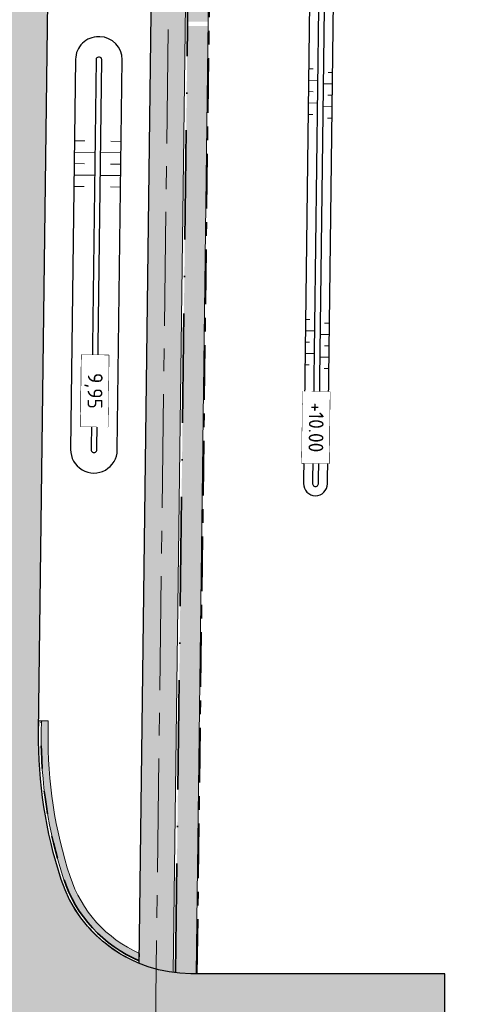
# Model space of a CAD drawing. Header units: metres. Extents: x 232559 to 234458, y 552925 to 554400.
# Tile 33 of 45: x 233292 to 233333, y 553925 to 554011. Entities that reach past the tile are written whole.
import ezdxf
from ezdxf.enums import TextEntityAlignment as Align

# ---------------------------------------------------------------- set-up
doc = ezdxf.new("R2010")
doc.units = ezdxf.units.M
for name, pattern in [('AM-AS', [16, 10, -2, 2, -2]), ('VH-GELEIDEBAND_70X200', [20, 12, -4, 0, -4]), ('VH-OPSLUITBAND_80X200', [14, 8, -2, 2, -2]), ('VH-RWSBAND', [24, 10, -2, 2, -2, 2, -2, 2, -2])]:
    doc.linetypes.add(name, pattern=pattern)
for name, color, linetype, lineweight in [('N-AL-HOOGTELABEL-S', 7, 'Continuous', 9), ('N-WE-AM-AS_WEG-G', 7, 'AM-AS', 13), ('N-WE-GW-WATERGANG_BODEM-G', 144, 'Continuous', 25), ('N-WE-VH-KANTOPSLUITING_VOORKANTBAND-G', 7, 'Continuous', 13), ('N-WE-VH-KANTVERHARDING-G', 7, 'Continuous', 25), ('N-WE-VH-KANTVERHARDING-GV', 7, 'Continuous', 25), ('N-WE-VH-KANTVERHARDING_BOCHTVERBREDING-A', 254, 'Continuous', 25), ('N-WE-VH-KANTVERHARDING_BOCHTVERBREDING-G', 251, 'Continuous', 18)]:
    doc.layers.add(name, color=color, linetype=linetype, lineweight=lineweight)
for name, color, linetype, lineweight, true_color in [('N-WE-GW-GRONDWERK-S', 7, 'Continuous', 18, 0x004c00), ('N-WE-GW-TALUDARCERING_KORT-G', 7, 'Continuous', 18, 0x004c00), ('N-WE-GW-TALUDARCERING_LANG-G', 7, 'Continuous', 13, 0x004c00), ('N-WE-GW-WATERGANG_INSTEEK-G', 7, 'Continuous', 25, 0x004c00), ('N-WE-VH-KANTOPSLUITING_GELEIDEBAND_70X200-G', 20, 'VH-GELEIDEBAND_70X200', 35, 0xff3f00), ('N-WE-VH-KANTOPSLUITING_OPSLUITBAND_80X200-G', 150, 'VH-OPSLUITBAND_80X200', 35, 0x007fff), ('N-WE-VH-KANTOPSLUITING_TROTTOIRBAND_RWS_115-225x250-G', 7, 'VH-RWSBAND', 35, 0x2db300), ('N-WE-VH-VERHARDING_ASFALT_HOOFDRIJBAAN-A', 7, 'Continuous', 5, 0xc7c7c7), ('N-WE-VH-VERHARDING_ASFALT_ROOD-A', 7, 'Continuous', 5, 0xc99292), ('N-WE-VH-VERHARDING_TEGEL-A', 250, 'Continuous', 5, 0x333333)]:
    doc.layers.add(name, color=color, linetype=linetype, lineweight=lineweight, true_color=true_color)
doc.styles.add('NLCS-ISO', font='NLCS-ISO.ttf')

# ---------------------------------------------------------------- blocks, each defined once
blk = doc.blocks.new('S04')
at = {"layer": 'N-WE-GW-TALUDARCERING_KORT-G'}
for p, q in [((0, 0.501744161), (0.5017441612, 0.5018410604)), ((0, 0), (0.5017441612, 0)), ((0, -0.5017441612), (0.5018410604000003, -0.5017441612))]:
    blk.add_line(p, q, dxfattribs=at)
at = {"layer": 'N-WE-GW-TALUDARCERING_LANG-G'}
for p, q in [((0, 0.2508720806), (1.003585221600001, 0.2508720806)), ((0, -0.2508720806), (1.003585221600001, -0.2508720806))]:
    blk.add_line(p, q, dxfattribs=at)
blk = doc.blocks.new('SAL-HOOGTELABEL_AANLEG-SO')
blk.add_lwpolyline([(-4.842599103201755, 1.798838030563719), (4.851150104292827, 1.798838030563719), (4.851150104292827, -1.886858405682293), (-4.842599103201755, -1.886858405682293)], close=True)
at = {"style": 'NLCS-ISO'}
blk.add_attdef('HOOGTE', text='', height=2, dxfattribs=at).set_placement((0, 0), align=Align.MIDDLE_CENTER)
blk.add_wipeout([(-4.842599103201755, 1.7988380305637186), (4.851150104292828, 1.7988380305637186), (4.851150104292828, -1.8868584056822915), (-4.842599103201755, -1.8868584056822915)])

msp = doc.modelspace()

# ---------------------------------------------------------------- hatches: boundary and pattern name
at = {"layer": 'N-WE-VH-KANTVERHARDING_BOCHTVERBREDING-A'}
h = msp.add_hatch(color=256, dxfattribs=at)
h.dxf.hatch_style = 1
edge = h.paths.add_edge_path()
edge.add_line((233294.8715427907, 553949.9093726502), (233294.2715904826, 553949.9169375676))
edge.add_line((233294.2715904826, 553949.9169375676), (233294.2589822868, 553948.917017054))
edge.add_arc((233334.0308207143, 553948.4155260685), 39.77500000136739, 179.2775844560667, 198.1167814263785)
edge.add_arc((233307.4189292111, 553939.7087912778), 11.77499999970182, 198.1167814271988, 247.3352623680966)
edge.add_line((233302.8815719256, 553928.8431107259), (233302.8897634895, 553929.4927605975))
edge.add_arc((233307.4189292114, 553939.7087912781), 11.17500000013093, 198.1167814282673, 246.09041842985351, ccw=False)
edge.add_arc((233334.0308207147, 553948.4155260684), 39.17500000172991, 179.2775844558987, 198.1167814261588, ccw=False)
edge.add_line((233294.858934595, 553948.9094521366), (233294.8715427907, 553949.9093726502))
at = {"layer": 'N-WE-VH-VERHARDING_ASFALT_HOOFDRIJBAAN-A'}
h = msp.add_hatch(color=256, dxfattribs=at)
h.dxf.hatch_style = 1
edge = h.paths.add_edge_path(flags=16)
edge.add_line((233238.8431109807, 553681.6264790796), (233230.943822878, 553658.5683842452))
edge.add_arc((233232.3644847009, 553658.0869851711), 1.500008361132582, 161.2807672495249, 340.8981595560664)
edge.add_line((233233.7819002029, 553657.5961100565), (233241.6811883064, 553680.6542048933))
edge.add_arc((233240.2605260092, 553681.1356025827), 1.500008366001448, 341.2808231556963, 520.8981037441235)
edge = h.paths.add_edge_path(flags=16)
edge.add_arc((233271.7074764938, 553774.3557767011), 1.50000836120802, 164.2858098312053, 343.9032006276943)
edge.add_arc((232887.5055168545, 553885.6554448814), 401.4984599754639, 343.8444187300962, 352.0661515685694)
edge.add_line((233285.1608708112, 553830.2367401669), (233285.628885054, 553833.7053079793))
edge.add_arc((233284.1416862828, 553833.900922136), 1.500008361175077, 352.5067892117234, 532.1241805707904)
edge.add_line((233282.6558269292, 553834.1064630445), (233282.1878126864, 553830.6378952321))
edge.add_arc((232887.5013877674, 553885.6565838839), 398.5027353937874, 343.84373435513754, 352.0641942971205, ccw=False)
edge.add_line((233270.265800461, 553774.7699999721), (233270.2635313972, 553774.76203726))
edge = h.paths.add_edge_path(flags=16)
edge.add_line((233258.9653892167, 553740.3635948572), (233250.3426869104, 553715.1938472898))
edge.add_arc((233251.7633487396, 553714.7124482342), 1.500008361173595, 161.2807679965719, 340.8981588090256)
edge.add_line((233253.1807642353, 553714.2215731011), (233261.803466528, 553739.3913206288))
edge.add_arc((233260.3828047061, 553739.8727197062), 1.500008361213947, 341.2807671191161, 520.8981580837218)
edge = h.paths.add_edge_path(flags=16)
edge.add_arc((234470.475400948, 552921.1637758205), 1411.277274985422, 162.0659295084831, 164.4612733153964, ccw=False)
edge.add_arc((233126.3416874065, 553356.1858418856), 1.500008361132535, 342.2158700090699, 521.8332620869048)
edge.add_arc((234458.2256546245, 552924.8473599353), 1401.488492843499, 162.0549104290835, 164.4722926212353)
edge.add_arc((233109.3367418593, 553299.6359526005), 1.500008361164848, 164.6940441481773, 344.311435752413)
edge = h.paths.add_edge_path(flags=16)
edge.add_line((233152.7243747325, 553435.0058946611), (233170.2517599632, 553481.8816119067))
edge.add_arc((232796.991217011, 553621.4481446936), 398.4999999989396, 339.4986351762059, 341.0894634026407)
edge.add_line((233173.9824883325, 553492.2977232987), (233181.1625168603, 553513.2562927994))
edge.add_arc((233182.579932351, 553512.7654176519), 1.500008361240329, -18.719231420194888, 160.8981582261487, ccw=False)
edge.add_line((233184.0005941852, 553512.2840186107), (233176.8205656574, 553491.32544911))
edge.add_arc((232796.9912170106, 553621.4481446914), 401.4999999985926, 339.4986351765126, 341.08946340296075, ccw=False)
edge.add_line((233173.0617515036, 553480.8309228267), (233155.5343662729, 553433.9552055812))
edge.add_arc((233154.1311245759, 553434.4852412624), 1.500008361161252, 159.6899393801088, 339.3073309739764, ccw=False)
edge = h.paths.add_edge_path(flags=16)
edge.add_line((233288.7409870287, 554100.2030049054), (233287.2648016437, 553983.1308973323))
edge.add_arc((233288.7647455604, 553983.1169929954), 1.500008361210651, 179.4688888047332, 359.0862801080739)
edge.add_line((233290.2645631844, 553983.0930727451), (233291.7407485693, 554100.1651803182))
edge.add_arc((233290.2408005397, 554100.1787584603), 1.500009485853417, 359.4813493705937, 539.0738195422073)
edge = h.paths.add_edge_path(flags=16)
edge.add_line((233288.8319004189, 553873.9156854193), (233288.9171638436, 553877.3046130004))
edge.add_arc((233110.1728694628, 553881.9064760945), 178.8035232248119, 358.5252166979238, 359.5434362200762)
edge.add_line((233288.970715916, 553880.4816879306), (233289.2599437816, 553903.4195358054))
edge.add_arc((233287.7599998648, 553903.4334401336), 1.500008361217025, 359.4688891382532, 539.0862797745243)
edge.add_line((233286.2601822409, 553903.4573603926), (233285.9709543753, 553880.519512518))
edge.add_arc((233108.5407243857, 553881.9357574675), 177.4358821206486, 358.5287614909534, 359.5426758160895, ccw=False)
edge.add_line((233285.9181128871, 553877.3800673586), (233285.8328494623, 553873.9911397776))
edge.add_arc((233287.3325009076, 553873.9584193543), 1.500008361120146, 178.7500797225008, 358.3674721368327)
edge = h.paths.add_edge_path(flags=16)
edge.add_line((233217.4679331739, 553619.232137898), (233192.6325521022, 553546.7374314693))
edge.add_arc((233194.0532139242, 553546.2560323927), 1.500008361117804, 161.2807671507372, 340.8981596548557)
edge.add_line((233195.470629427, 553545.7651572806), (233220.3060104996, 553618.2598637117))
edge.add_arc((233218.8853486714, 553618.7412627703), 1.500008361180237, 341.280767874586, 520.8981590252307)
edge = h.paths.add_edge_path()
edge.add_line((233383.3948392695, 554231.8195223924), (233383.3948392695, 554236.3196870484))
edge.add_line((233383.3948392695, 554236.3196870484), (233370.3008999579, 554236.207676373))
edge.add_arc((233370.9725897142, 554157.7105501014), 78.50000000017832, 90.49026060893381, 179.2775844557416)
edge.add_line((233292.478829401, 554158.7002934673), (233292.1827528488, 554135.2192955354))
edge.add_arc((233290.6829352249, 554135.2432157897), 1.500008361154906, 179.4688889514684, 359.0862799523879, ccw=False)
edge.add_line((233289.1829913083, 554135.2571201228), (233289.4790678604, 554158.7381180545))
edge.add_arc((233370.9725897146, 554157.7105501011), 81.50000000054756, 90.49026060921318, 179.2775844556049, ccw=False)
edge.add_line((233370.2752302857, 554239.2075665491), (233383.3948392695, 554239.3197968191))
edge.add_line((233383.3948392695, 554239.3197968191), (233383.3987201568, 554243.819994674))
edge.add_line((233383.3987201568, 554243.819994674), (233370.2367257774, 554243.7074018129))
edge.add_arc((233370.9725897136, 554157.7105501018), 85.99999999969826, 90.49026060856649, 179.2775844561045)
edge.add_line((233284.9794255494, 554158.7948549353), (233284.6455244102, 554132.3140954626))
edge.add_arc((233272.6464789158, 554132.4653348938), 11.9999985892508, 358.83315250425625, 359.277865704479, ccw=False)
edge.add_arc((233272.6441303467, 554132.2791883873), 12.00000000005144, 288.11678142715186, 359.7220163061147, ccw=False)
edge.add_arc((233263.9373955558, 554158.8910798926), 40.00000000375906, 269.27758445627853, 288.1167814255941, ccw=False)
edge.add_line((233263.4330677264, 554118.8942593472), (233259.3492775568, 554118.9457526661))
edge.add_line((233259.3492775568, 554118.9457526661), (233258.1891597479, 554110.959744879))
edge.add_line((233258.1891597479, 554110.959744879), (233271.3731336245, 554110.793505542))
edge.add_arc((233271.2218352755, 554098.7944593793), 12.00000000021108, 18.1167814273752, 89.27758445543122, ccw=False)
edge.add_arc((233244.6099437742, 554090.0877245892), 39.9999999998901, -0.7224155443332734, 18.116781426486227, ccw=False)
edge.add_line((233284.6067643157, 554089.5833967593), (233283.2272950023, 553980.1815685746))
edge.add_arc((233271.2282488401, 553980.3328669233), 11.99999999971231, 288.64532879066, 359.27758445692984, ccw=False)
edge.add_arc((233262.2763961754, 554006.8633085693), 40.0000000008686, 269.8061318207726, 288.6453287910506, ccw=False)
edge.add_line((233262.1410509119, 553966.8635375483), (233258.917836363, 553966.8744437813))
edge.add_line((233258.917836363, 553966.8744437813), (233258.5090641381, 553958.8759513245))
edge.add_line((233258.5090641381, 553958.8759513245), (233269.4898461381, 553958.73749247))
edge.add_arc((233269.3385477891, 553946.7384463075), 11.9999999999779, 17.900033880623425, 89.27758445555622, ccw=False)
edge.add_arc((233242.6939095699, 553938.1324452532), 39.99999999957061, -0.7224155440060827, 17.90003388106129, ccw=False)
edge.add_line((233282.6907301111, 553937.6281174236), (233281.9726850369, 553880.6819838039))
edge.add_arc((232887.504042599, 553885.6559170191), 394.4999998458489, 357.8787414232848, 359.27758445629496, ccw=False)
edge.add_arc((233269.741926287, 553871.4978749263), 11.99999999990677, 276.26086459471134, 357.87874142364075, ccw=False)
edge.add_arc((233266.6883759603, 553899.3308738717), 39.99999999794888, 257.65672900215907, 276.26086459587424, ccw=False)
edge.add_line((233258.1376475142, 553860.2554974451), (233253.5855078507, 553861.2516263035))
edge.add_line((233253.5855078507, 553861.2516263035), (233252.2661928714, 553853.3510268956))
edge.add_line((233252.2661928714, 553853.3510268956), (233268.0977294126, 553849.886666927))
edge.add_arc((233265.5325108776, 553838.1640539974), 12.00000000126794, 10.986504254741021, 77.65672899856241, ccw=False)
edge.add_arc((233238.0456920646, 553832.8278763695), 40.00000000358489, -8.570212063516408, 10.986504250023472, ccw=False)
edge.add_arc((232887.5040424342, 553885.6559170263), 394.500000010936, 341.0894634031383, 351.4297879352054, ccw=False)
edge.add_line((233260.7112106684, 553757.8018612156), (233245.5879523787, 553713.6569307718))
edge.add_arc((233234.2356430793, 553717.546027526), 11.99999999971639, 276.9945347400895, 341.0894634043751, ccw=False)
edge.add_arc((233230.8259524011, 553745.3376451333), 39.99999999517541, 261.25770785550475, 276.9945347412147, ccw=False)
edge.add_line((233224.7463354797, 553705.8023664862), (233223.0745871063, 553697.9134248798))
edge.add_line((233223.0745871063, 553697.9134248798), (233224.2877538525, 553697.6558123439))
edge.add_arc((233221.8133919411, 553685.9136859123), 12.00000000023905, -0.07133962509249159, 78.1004309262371, ccw=False)
edge.add_arc((233193.813413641, 553685.9485490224), 40.00000000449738, 341.08946340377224, 359.92866037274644, ccw=False)
edge.add_line((233231.6544446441, 553672.9848931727), (233226.1890888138, 553657.0314690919))
edge.add_arc((233214.8367795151, 553660.9205658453), 11.99999999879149, 270.31384081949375, 341.08946340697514, ccw=False)
edge.add_arc((233214.6834087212, 553688.9201457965), 39.9999999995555, 259.0733274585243, 270.31384082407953, ccw=False)
edge.add_line((233207.1013068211, 553649.6453226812), (233204.414138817, 553641.729737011))
edge.add_line((233204.414138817, 553641.729737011), (233206.4130408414, 553641.0511457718))
edge.add_arc((233202.5554846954, 553629.6880801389), 11.99999999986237, -0.09517119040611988, 71.2485752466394, ccw=False)
edge.add_arc((233174.5555233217, 553629.7345895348), 40.00000000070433, 341.0894634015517, 359.904828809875, ccw=False)
edge.add_line((233212.3965543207, 553616.7709336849), (233170.1983852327, 553493.5940888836))
edge.add_arc((232796.991217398, 553621.4481445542), 394.4999995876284, 339.4986351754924, 341.0894634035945, ccw=False)
edge.add_line((233166.505104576, 553483.28253068), (233147.8846569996, 553433.483497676))
edge.add_arc((233136.6446908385, 553437.6862539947), 11.99999999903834, 268.33783214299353, 339.49863518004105, ccw=False)
edge.add_arc((233137.456865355, 553465.6744724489), 39.99999999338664, 249.4986351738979, 268.33783214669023, ccw=False)
edge.add_line((233123.4476776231, 553428.2079185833), (233112.4234840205, 553432.3299949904))
edge.add_line((233112.4234840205, 553432.3299949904), (233110.6451300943, 553424.4539915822))
edge.add_line((233110.6451300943, 553424.4539915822), (233127.7942505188, 553418.0417325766))
edge.add_arc((233123.591494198, 553406.8017664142), 12.00000000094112, -0.8344186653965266, 69.49863517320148, ccw=False)
edge.add_arc((233095.5944634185, 553407.2095258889), 40.0000000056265, 340.5064054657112, 359.16558132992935, ccw=False)
edge.add_arc((234458.2366741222, 552924.8440463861), 1405.500000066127, 160.5064054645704, 165.1608938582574)
edge.add_line((233099.6117662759, 553284.8004464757), (233092.6752564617, 553255.3994536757))
edge.add_line((233092.6752564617, 553255.3994536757), (233091.0809289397, 553248.58331763))
edge.add_line((233091.0809289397, 553248.58331763), (233095.9495792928, 553247.444516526))
edge.add_line((233095.9495792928, 553247.444516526), (233096.1772452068, 553248.4184059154))
edge.add_arc((233096.518756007, 553249.8789192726), 1.499909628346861, 166.8325995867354, 256.8390316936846, ccw=False)
edge.add_line((233095.0582809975, 553250.22059403), (233096.0860600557, 553254.613594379))
edge.add_arc((233906.1433038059, 553060.849929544), 832.9088161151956, 165.7741364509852, 166.5477504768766, ccw=False)
edge.add_arc((233100.2296296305, 553265.1628194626), 1.500008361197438, -13.877530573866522, 165.7093191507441, ccw=False)
edge.add_arc((233925.3302583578, 553056.1233553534), 849.6689466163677, 165.7826359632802, 166.5393129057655)
edge.add_line((233099.0018301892, 553253.9077016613), (233102.4176006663, 553253.1470107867))
edge.add_line((233102.4176006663, 553253.1470107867), (233106.2073716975, 553266.7456090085))
edge.add_arc((233117.7668680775, 553263.5241119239), 12.00000000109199, 98.46671721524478, 164.4274651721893, ccw=False)
edge.add_arc((233121.8894445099, 553235.8292682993), 39.99999999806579, 79.62752023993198, 98.46671721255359, ccw=False)
edge.add_line((233129.0913123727, 553275.175590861), (233159.1338229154, 553269.6766731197))
edge.add_line((233159.1338229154, 553269.6766731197), (233160.574196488, 553277.5459376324))
edge.add_line((233160.574196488, 553277.5459376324), (233126.0042255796, 553283.8735521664))
edge.add_arc((233128.1647859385, 553295.6774489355), 11.99999999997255, 183.0718552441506, 259.627520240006, ccw=False)
edge.add_arc((233156.1245531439, 553297.1779215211), 40.00000000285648, 164.0423255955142, 183.0718552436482, ccw=False)
edge.add_arc((234458.2366841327, 552924.8440433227), 1394.300010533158, 161.9323812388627, 164.0423255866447, ccw=False)
edge.add_arc((233144.0962816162, 553353.5494451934), 12.0000000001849, 89.88037590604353, 161.9323812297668, ccw=False)
edge.add_arc((233144.037822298, 553325.5495062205), 39.99999999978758, 71.04117893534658, 89.88037590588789, ccw=False)
edge.add_line((233157.0333630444, 553363.379599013), (233175.1461170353, 553357.1574352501))
edge.add_line((233175.1461170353, 553357.1574352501), (233176.6028173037, 553365.1158982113))
edge.add_line((233176.6028173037, 553365.1158982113), (233152.3911867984, 553373.433171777))
edge.add_arc((233156.2898490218, 553384.7821996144), 11.99999999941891, 179.1939367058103, 251.0411789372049, ccw=False)
edge.add_arc((233184.2848984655, 553384.3886927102), 39.99781493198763, 160.1638824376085, 179.1944613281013, ccw=False)
edge.add_arc((234458.2366756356, 552924.8440458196), 1394.300001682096, 159.498635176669, 160.1644070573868, ccw=False)
edge.add_line((233152.246272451, 553413.1693077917), (233176.9957396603, 553479.3599581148))
edge.add_arc((232796.9912174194, 553621.4481445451), 405.6999995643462, 339.498635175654, 341.0894634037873)
edge.add_line((233180.7938739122, 553489.9642652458), (233188.9434714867, 553513.753015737))
edge.add_arc((233200.2957807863, 553509.8639189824), 12.0000000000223, 96.10748340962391, 161.0894634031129, ccw=False)
edge.add_arc((233203.2748111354, 553482.0228454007), 40.00000000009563, 77.26828643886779, 96.10748340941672, ccw=False)
edge.add_line((233212.0902565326, 553521.0393537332), (233225.7077712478, 553517.9625930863))
edge.add_line((233225.7077712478, 553517.9625930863), (233227.4708274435, 553525.7659021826))
edge.add_line((233227.4708274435, 553525.7659021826), (233210.0433164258, 553529.7034988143))
edge.add_arc((233212.6879500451, 553541.4084513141), 12.00000000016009, 179.9286603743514, 257.2682864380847, ccw=False)
edge.add_arc((233240.6879283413, 553541.3735882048), 40.00000000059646, 161.0894634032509, 179.9286603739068, ccw=False)
edge.add_line((233202.8468973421, 553554.3372440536), (233225.2499693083, 553619.7320177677))
edge.add_arc((233236.6022786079, 553615.842921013), 12.0000000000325, 96.10753060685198, 161.089463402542, ccw=False)
edge.add_arc((233239.5813318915, 553588.0018498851), 40.00000000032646, 77.26833363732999, 96.10753060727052, ccw=False)
edge.add_line((233248.3967451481, 553627.0183654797), (233264.8851009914, 553623.29297718))
edge.add_line((233264.8851009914, 553623.29297718), (233266.6473164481, 553631.0964762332))
edge.add_line((233266.6473164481, 553631.0964762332), (233246.3497244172, 553635.6825254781))
edge.add_arc((233248.9943483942, 553647.3874801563), 11.99999999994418, 179.9280306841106, 257.26833363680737, ccw=False)
edge.add_arc((233276.9943263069, 553647.3523093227), 40.00000000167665, 161.0894634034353, 179.9280306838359, ccw=False)
edge.add_line((233239.1532953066, 553660.3159651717), (233266.7483078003, 553740.8631739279))
edge.add_arc((233278.1008748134, 553736.9748295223), 12.00000000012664, 95.90662175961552, 161.0932605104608, ccw=False)
edge.add_arc((233280.9822846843, 553709.1234834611), 40.00000000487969, 77.0674247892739, 95.90662175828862, ccw=False)
edge.add_line((233289.934455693, 553748.1088478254), (233292.9078006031, 553747.4260815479))
edge.add_line((233292.9078006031, 553747.4260815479), (233295.1107104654, 553757.1804901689))
edge.add_line((233295.1107104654, 553757.1804901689), (233287.9003680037, 553758.8361940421))
edge.add_arc((233290.5860193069, 553770.5318033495), 11.9999999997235, 183.5077938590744, 257.0674247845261, ccw=False)
edge.add_arc((233318.5335608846, 553772.244964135), 40.00000000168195, 165.2586584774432, 183.5077938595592, ccw=False)
edge.add_arc((232887.5040424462, 553885.6559170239), 405.6999999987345, 345.2586584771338, 352.9955194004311)
edge.add_arc((233302.0865878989, 553834.718671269), 12.00000000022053, 108.80191445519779, 172.9955193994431, ccw=False)
edge.add_arc((233311.1109130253, 553808.2127935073), 39.99999999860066, 89.96271748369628, 108.80191445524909, ccw=False)
edge.add_line((233311.13694113, 553848.2127850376), (233329.5025161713, 553848.2008345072))
edge.add_line((233329.5025161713, 553848.2008345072), (233329.5025161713, 553856.2008362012))
edge.add_line((233329.5025161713, 553856.2008362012), (233306.3333824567, 553856.2159124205))
edge.add_arc((233306.3411064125, 553868.2159099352), 12.00000000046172, 197.0632672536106, 269.9631208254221, ccw=False)
edge.add_arc((233333.1085836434, 553876.4318799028), 39.99999999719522, 178.8141437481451, 197.0632672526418, ccw=False)
edge.add_arc((232887.5040428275, 553885.6559170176), 405.6999996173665, 358.8141437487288, 359.277584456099)
edge.add_line((233293.1717947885, 553880.5407720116), (233293.4973713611, 553906.3613335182))
edge.add_arc((233305.4964175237, 553906.2100351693), 12.00000000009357, 108.80191445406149, 179.277584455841, ccw=False)
edge.add_arc((233314.5207426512, 553879.7041573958), 40.000000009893, 89.96271748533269, 108.8019144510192, ccw=False)
edge.add_line((233314.5467707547, 553919.7041489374), (233329.7282889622, 553919.6942702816))
edge.add_line((233329.7282889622, 553919.6942702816), (233329.7334945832, 553927.694268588))
edge.add_line((233329.7334945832, 553927.694268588), (233307.4111207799, 553927.7087938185))
edge.add_arc((233307.4189292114, 553939.7087912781), 12.00000000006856, 198.1167814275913, 269.96271748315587, ccw=False)
edge.add_arc((233334.0308207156, 553948.4155260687), 40.00000000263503, 179.2775844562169, 198.1167814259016, ccw=False)
edge.add_line((233294.0340001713, 553948.9198538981), (233295.9419387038, 554100.2330882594))
edge.add_arc((234145.874375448, 554089.5161218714), 850.0000002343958, 178.2011683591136, 179.2775844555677, ccw=False)
edge.add_arc((232446.7121341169, 554142.8797634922), 849.9999999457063, 358.2011683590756, 359.277584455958)
edge.add_line((233296.6445705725, 554132.1627971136), (233296.978471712, 554158.6435565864))
edge.add_arc((233370.9725897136, 554157.7105501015), 73.99999999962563, 90.49026060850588, 179.2775844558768, ccw=False)
edge.add_line((233370.3394044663, 554231.7078411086), (233383.3948392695, 554231.8195223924))
at = {"layer": 'N-WE-VH-VERHARDING_ASFALT_ROOD-A'}
h = msp.add_hatch(color=256, dxfattribs=at)
h.dxf.hatch_style = 1
edge = h.paths.add_edge_path()
edge.add_line((233383.3948392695, 554219.7191118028), (233383.3948392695, 554222.7192216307))
edge.add_line((233383.3948392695, 554222.7192216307), (233370.4172691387, 554222.6081742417))
edge.add_arc((233370.9725897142, 554157.7105501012), 64.90000000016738, 90.49026060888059, 179.2775844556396)
edge.add_line((233306.0777483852, 554158.5288220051), (233305.7438472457, 554132.0480625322))
edge.add_arc((232446.7121341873, 554142.8797634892), 859.0999998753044, 358.2011683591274, 359.27758445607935, ccw=False)
edge.add_arc((234145.874375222, 554089.5161218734), 840.9000000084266, 178.20116835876, 179.2775844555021)
edge.add_line((233305.041215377, 554100.1183536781), (233302.8785181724, 553928.6009261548))
edge.add_arc((233307.4189292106, 553939.7087912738), 11.99999999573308, 247.7673961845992, 262.5778192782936)
edge.add_line((233305.8687753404, 553927.8093365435), (233308.0409769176, 554100.0805290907))
edge.add_arc((234145.874375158, 554089.5161218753), 837.8999999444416, 178.2011683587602, 179.2775844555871, ccw=False)
edge.add_arc((232446.7121338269, 554142.8797634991), 862.1000002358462, 358.201168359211, 359.2775844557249)
edge.add_line((233308.7436087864, 554132.010237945), (233309.0775099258, 554158.490997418))
edge.add_arc((233370.972589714, 554157.710550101), 61.90000000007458, 90.49026060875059, 179.2775844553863, ccw=False)
edge.add_line((233370.4429388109, 554219.6082840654), (233383.3948392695, 554219.7191118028))
at = {"layer": 'N-WE-VH-VERHARDING_TEGEL-A'}
h = msp.add_hatch(dxfattribs=at)
h.set_pattern_fill('AVH-TEGEL_300X300_HALFST', color=256, scale=2, pattern_type=2)
h.set_pattern_definition([(269.2836149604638, (233305.8227738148, 554043.7738280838), (0.2924747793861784, -0.6037039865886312), [0.5999999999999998, -0.5999999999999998]), (359.2836149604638, (233305.8227738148, 554043.7738280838), (0.007501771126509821, 0.5999531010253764), [])])
h.paths.add_polyline_path([(233309.1488930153, 554148.289491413), (233310.9517260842, 554148.5028263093), (233311.0773509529, 554158.4657810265), (233309.2774940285, 554158.4884757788)])
edge = h.paths.add_edge_path()
edge.add_line((233307.1217394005, 554011.3156912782), (233308.9215963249, 554011.2929965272))
edge.add_line((233308.9215963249, 554011.2929965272), (233310.0408179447, 554100.0553126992))
edge.add_arc((234145.8743753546, 554089.5161218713), 835.900000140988, 178.2011683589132, 179.277584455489, ccw=False)
edge.add_arc((232446.7121346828, 554142.8797634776), 864.0999993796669, 358.2011683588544, 359.2775844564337)
edge.add_line((233310.7434498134, 554131.9850215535), (233310.9135776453, 554145.4773810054))
edge.add_line((233310.9135776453, 554145.4773810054), (233309.1107445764, 554145.2640461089))
edge.add_line((233309.1107445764, 554145.2640461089), (233308.9435928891, 554132.0077163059))
edge.add_arc((232446.7121341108, 554142.8797634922), 862.299999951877, 358.20116835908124, 359.2775844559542, ccw=False)
edge.add_arc((234145.8743742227, 554089.5161218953), 837.6999990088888, 178.2011683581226, 179.2775844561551)
edge.add_line((233308.2409610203, 554100.0780074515), (233307.1217394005, 554011.3156912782))
edge = h.paths.add_edge_path()
edge.add_line((233308.9168052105, 554010.9130267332), (233307.1169482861, 554010.9357214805))
edge.add_line((233307.1169482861, 554010.9357214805), (233306.0684846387, 553927.7850209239))
edge.add_arc((233307.418929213, 553939.7087913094), 12.00000003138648, 263.5384139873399, 269.9627174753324)
edge.add_line((233307.4111207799, 553927.7087938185), (233307.867662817, 553927.7084967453))
edge.add_line((233307.867662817, 553927.7084967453), (233308.9168052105, 554010.9130267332))

# ---------------------------------------------------------------- linework, layer by layer
at = {"layer": 'N-WE-AM-AS_WEG-G', "flags": 128}
msp.add_lwpolyline([(233107.2606152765, 553231.6969395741), (233107.3769856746, 553232.1944531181, -0.01875623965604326), (233116.3379933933, 553264.7324238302, 0.01097708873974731), (233121.8792651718, 553283.6957786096, -0.02387336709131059), (233162.1749092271, 553409.4568730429), (233186.9243764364, 553475.6475233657, 0.00694140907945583), (233190.8217471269, 553486.528896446), (233281.3345725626, 553750.736668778, 0.07952767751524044), (233303.770952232, 553880.4071251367), (233306.5410961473, 554100.0994413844, -0.00469678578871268), (233306.8880309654, 554115.8652046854, 0.004696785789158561), (233307.243728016, 554132.0291502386), (233307.5776291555, 554158.5099097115, -0.408027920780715), (233370.4301039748, 554221.1082291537), (233383.3948392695, 554221.2191667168)], format="xyb", dxfattribs=at)
at = {"layer": 'N-WE-GW-TALUDARCERING_KORT-G'}
for points in [[(233317.7701855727, 554007.1596457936), (233318.1701537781, 554007.1546025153)], [(233319.8662444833, 554006.8338499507), (233319.4662762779, 554006.838893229)], [(233317.7449691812, 554005.1598047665), (233318.1449373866, 554005.1547614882)], [(233319.8410280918, 554004.8340089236), (233319.4410598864, 554004.839052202)], [(233317.7197527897, 554003.1599637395), (233318.1197209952, 554003.1549204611)], [(233319.8158117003, 554002.8341678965), (233319.4158434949, 554002.8392111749)], [(233317.4675689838, 553985.1598169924), (233317.8675371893, 553985.154773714)], [(233319.5636278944, 553984.8340211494), (233319.163659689, 553984.8390644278)], [(233317.4423525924, 553983.1599759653), (233317.8423207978, 553983.154932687)], [(233319.5384115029, 553982.8341801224), (233319.1384432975, 553982.8392234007)], [(233317.4171362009, 553981.1601349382), (233317.8171044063, 553981.1550916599)], [(233319.5131951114, 553980.8343390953), (233319.1132269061, 553980.8393823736)]]:
    msp.add_lwpolyline(points, dxfattribs=at)
at = {"layer": 'N-WE-GW-TALUDARCERING_LANG-G'}
for points in [[(233317.757577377, 554006.1597252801), (233318.5575137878, 554006.1496387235)], [(233319.8536362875, 554005.8339294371), (233319.0536998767, 554005.8440159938)], [(233317.7323609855, 554004.159884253), (233318.5322973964, 554004.1497976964)], [(233319.828419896, 554003.83408841), (233319.0284834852, 554003.8441749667)], [(233317.4549607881, 553984.1598964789), (233318.254897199, 553984.1498099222)], [(233319.5510196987, 553983.8341006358), (233318.7510832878, 553983.8441871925)], [(233317.4297443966, 553982.1600554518), (233318.2296808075, 553982.1499688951)], [(233319.5258033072, 553981.8342596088), (233318.7258668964, 553981.8443461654)]]:
    msp.add_lwpolyline(points, dxfattribs=at)
at = {"layer": 'N-WE-GW-WATERGANG_BODEM-G', "flags": 128}
msp.add_lwpolyline([(233318.9895370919, 554040.4121908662), (233318.1109452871, 553970.733547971, 1), (233318.6109055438, 553970.727243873), (233319.4887402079, 554040.3458400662)], format="xyb", dxfattribs=at)
msp.add_lwpolyline([(233299.3815008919, 554008.1730319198), (233299.2815088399, 554008.1742927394, 0.4142135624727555), (233299.0790030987, 554007.9768302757), (233298.6471037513, 553973.7241087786, 1), (233299.147064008, 553973.7178046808), (233299.5789633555, 554007.9705261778, 0.4142135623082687)], format="xyb", close=True, dxfattribs=at)
at = {"layer": 'N-WE-GW-WATERGANG_INSTEEK-G', "flags": 128}
msp.add_lwpolyline([(233318.1686559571, 554038.7612103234), (233317.3110088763, 553970.7436345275, 0.9999999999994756), (233319.4108419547, 553970.7171573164), (233320.2717615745, 554038.9942689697)], format="xyb", dxfattribs=at)
msp.add_lwpolyline([(233299.4041956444, 554009.9728888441), (233299.3042035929, 554009.9741496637, 0.4142135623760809), (233297.2791461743, 554007.999525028), (233296.8472468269, 553973.746803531, 0.9999999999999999), (233300.9469209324, 553973.6951099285), (233301.3788202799, 554007.9478314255, 0.4142135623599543)], format="xyb", close=True, dxfattribs=at)
at = {"layer": 'N-WE-VH-KANTOPSLUITING_GELEIDEBAND_70X200-G', "ltscale": 0.8, "flags": 128}
msp.add_lwpolyline([(233306.0684846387, 553927.7850209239), (233308.2409610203, 554100.0780074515, -0.004696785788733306), (233308.5871932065, 554115.8118410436, 0.004696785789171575), (233308.9435928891, 554132.0077163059), (233309.0978056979, 554144.2379000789)], format="xyb", dxfattribs=at)
at = {"layer": 'N-WE-VH-KANTOPSLUITING_OPSLUITBAND_80X200-G', "ltscale": 0.6, "flags": 128}
msp.add_lwpolyline([(233307.9476685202, 553927.7084446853), (233310.1208115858, 554100.0543040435, -0.004696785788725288), (233310.4662667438, 554115.7528271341, 0.00469678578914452), (233310.8234434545, 554131.9840128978), (233310.9937035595, 554145.4868625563)], format="xyb", dxfattribs=at)
at = {"layer": 'N-WE-VH-KANTOPSLUITING_TROTTOIRBAND_RWS_115-225x250-G', "flags": 128}
msp.add_lwpolyline([(233302.8815719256, 553928.8431107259, -0.2181197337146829), (233296.2276784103, 553936.0472983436, -0.0823871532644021), (233294.2589822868, 553948.917017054), (233294.2715904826, 553949.9169375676)], format="xyb", dxfattribs=at)
at = {"layer": 'N-WE-VH-KANTOPSLUITING_VOORKANTBAND-G', "flags": 128}
for points in [[(233305.8687753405, 553927.8093365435), (233308.0409769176, 554100.0805290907, -0.00469678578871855), (233308.3872917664, 554115.8181191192, 0.004696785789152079), (233308.7436087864, 554132.010237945), (233309.0775099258, 554158.490997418, -0.4080279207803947), (233370.4429388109, 554219.6082840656), (233383.3948392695, 554219.7191118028)], [(233307.867662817, 553927.7084967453), (233310.0408179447, 554100.0553126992, -0.004696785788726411), (233310.3863061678, 554115.7553383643, 0.004696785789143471), (233310.7434498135, 554131.9850215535), (233310.9135776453, 554145.4773810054)]]:
    msp.add_lwpolyline(points, format="xyb", dxfattribs=at)
at = {"layer": 'N-WE-VH-KANTVERHARDING_BOCHTVERBREDING-G', "flags": 128}
msp.add_lwpolyline([(233302.8785181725, 553928.6009261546, -0.2200957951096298), (233296.0138328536, 553935.9773335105, -0.08238715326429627), (233294.0340001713, 553948.9198538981), (233294.046608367, 553949.9197744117)], format="xyb", dxfattribs=at)
at = {"layer": 'N-WE-VH-KANTVERHARDING_BOCHTVERBREDING-G'}
for points in [[(233294.046608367, 553949.9197744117), (233294.2715904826, 553949.9169375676)], [(233302.8815719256, 553928.8431107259), (233302.8785181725, 553928.6009261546)]]:
    msp.add_lwpolyline(points, dxfattribs=at)
at = {"layer": 'N-WE-VH-KANTVERHARDING_BOCHTVERBREDING-G', "flags": 128}
msp.add_lwpolyline([(233294.8715427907, 553949.9093726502), (233294.2715904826, 553949.9169375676), (233294.2589822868, 553948.917017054, 0.0823871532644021), (233296.2276784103, 553936.0472983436, 0.2181197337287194), (233302.8815719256, 553928.8431107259), (233302.8897634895, 553929.4927605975, -0.2124363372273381), (233296.7979332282, 553936.2338712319, -0.0823871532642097), (233294.858934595, 553948.9094521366)], format="xyb", close=True, dxfattribs=at)

# ---------------------------------------------------------------- block references
at = {"layer": 'N-WE-GW-GRONDWERK-S'}
for p, xscale, yscale, rotation in [((233297.1659360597, 553998.8386885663), 1.8, 4, 359.2775844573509), ((233301.264460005, 553998.7870094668), -1.8, 3.999999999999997, 359.2775844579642)]:
    msp.add_blockref('S04', p, dxfattribs=dict(at, xscale=xscale, yscale=yscale, rotation=rotation))

# ---------------------------------------------------------------- next in the draw order: block references
at = {"layer": 'N-AL-HOOGTELABEL-S'}
for p, xscale, yscale, zscale, rotation, values in [((233298.9918995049, 553978.8803955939), 0.6500000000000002, 0.6500000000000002, 0.6500000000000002, 269.2775844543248, {'HOOGTE': '9,95'}), ((233318.4200567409, 553975.6744751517), 0.65, 0.65, 0.65, 269.2775844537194, {'HOOGTE': '+10.00'})]:
    msp.add_blockref('SAL-HOOGTELABEL_AANLEG-SO', p, dxfattribs=dict(at, xscale=xscale, yscale=yscale, zscale=zscale, rotation=rotation)).add_auto_attribs(values)

# ---------------------------------------------------------------- next in the draw order: linework, layer by layer
at = {"layer": 'N-WE-VH-KANTVERHARDING-G', "flags": 128}
msp.add_lwpolyline([(233302.8785181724, 553928.6009261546), (233305.041215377, 554100.1183536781, -0.004696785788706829), (233305.3887701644, 554115.9122902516, 0.004696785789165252), (233305.7438472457, 554132.0480625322), (233306.0777483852, 554158.5288220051, -0.4080279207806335), (233370.4172691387, 554222.6081742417), (233383.3948392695, 554222.7192216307)], format="xyb", dxfattribs=at)
at = {"layer": 'N-WE-VH-KANTVERHARDING-GV', "flags": 128}
msp.add_lwpolyline([(233329.5025161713, 553848.2008345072), (233329.5025161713, 553856.2008362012), (233306.3333824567, 553856.2159124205, -0.3292661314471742), (233294.8693304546, 553864.6947799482, -0.07979554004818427), (233293.117150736, 553877.2597046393, 0.002022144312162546), (233293.1717947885, 553880.5407720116), (233293.4973713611, 553906.3613335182, -0.3175821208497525), (233301.6288496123, 553917.569697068, -0.08238715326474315), (233314.5467707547, 553919.7041489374), (233329.7282889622, 553919.6942702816), (233329.7334945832, 553927.694268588), (233307.4111207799, 553927.7087938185, -0.3241766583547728), (233296.0138328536, 553935.9773335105, -0.08238715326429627), (233294.0340001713, 553948.9198538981), (233295.9419387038, 554100.2330882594, -0.004696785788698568), (233296.2932546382, 554116.197942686, 0.004696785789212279), (233296.6445705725, 554132.1627971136), (233296.978471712, 554158.6435565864, -0.4080279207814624), (233370.3394044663, 554231.7078411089), (233383.3948392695, 554231.8195223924)], format="xyb", dxfattribs=at)

doc.saveas('drawing.dxf')
